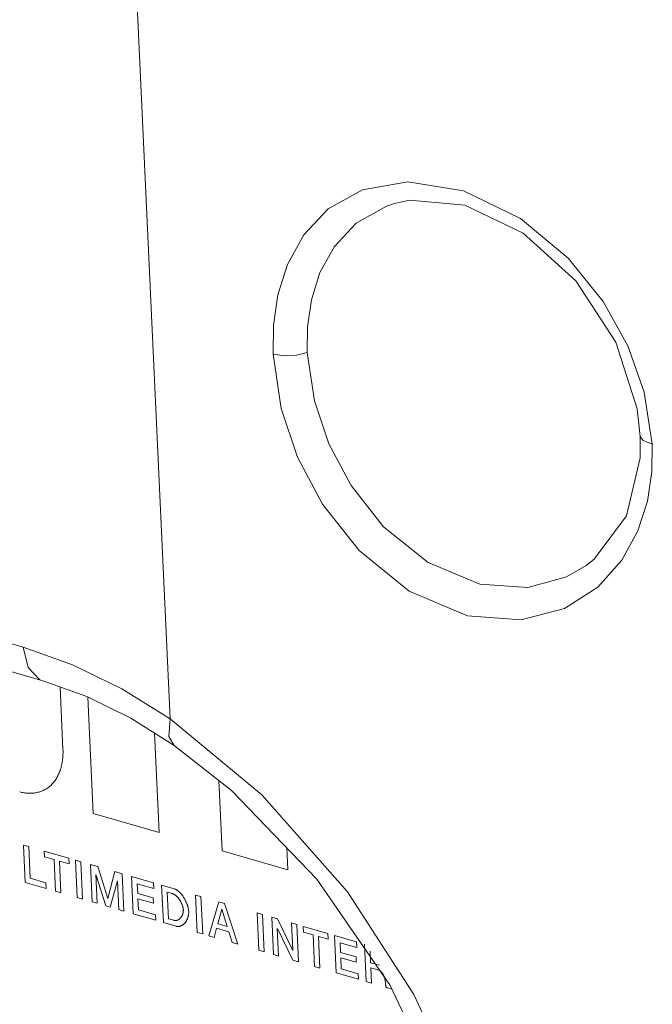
# Model space of a CAD drawing. Header units: millimetres. Extents: x 3925 to 5043, y -86 to 778.
# Tile 138 of 256: x 4587.82 to 4590.84, y 112 to 116.71. Entities that reach past the tile are written whole.
import ezdxf

# ---------------------------------------------------------------- set-up
doc = ezdxf.new("R2010")
doc.units = ezdxf.units.MM
doc.header["$LTSCALE"] = 46.255
doc.layers.add('H30K-IO-LABEDXF_CONTINUOUS_LINE', color=7, linetype='CONTINUOUS')
doc.layers.add('H30K-REAR-CODXF_CONTINUOUS_LINE', color=7, linetype='CONTINUOUS')

msp = doc.modelspace()

# ---------------------------------------------------------------- linework, layer by layer
at = {"layer": 'H30K-IO-LABEDXF_CONTINUOUS_LINE', "color": 7, "linetype": 'Continuous', "lineweight": 0}
for p, q in [((4588.0239, 113.2161), (4588.0102, 113.5138)), ((4588.1425, 113.4658), (4588.1681, 112.9098)), ((4588.4837, 112.818), (4588.4618, 113.2937)), ((4588.7688, 113.0674), (4588.7843, 112.7305)), ((4588.1681, 112.9098), (4588.4837, 112.818)), ((4587.8604, 112.751), (4587.8347, 112.7584)), ((4587.8347, 112.7584), (4587.8429, 112.5797)), ((4587.8673, 112.5991), (4587.8604, 112.751)), ((4588.0524, 112.6951), (4587.9338, 112.7296)), ((4587.9338, 112.7296), (4587.935, 112.7025)), ((4588.7843, 112.7305), (4589.0986, 112.6391)), ((4589.0986, 112.6391), (4589.0937, 112.7448)), ((4587.935, 112.7025), (4587.9814, 112.689)), ((4587.9814, 112.689), (4587.9883, 112.5376)), ((4588.0071, 112.6815), (4588.0536, 112.668)), ((4588.014, 112.5301), (4588.0071, 112.6815)), ((4588.0536, 112.668), (4588.0524, 112.6951)), ((4588.1095, 112.6786), (4588.0839, 112.6861)), ((4588.0839, 112.6861), (4588.0921, 112.5074)), ((4588.1178, 112.4999), (4588.1095, 112.6786)), ((4588.1911, 112.6549), (4588.1548, 112.6654)), ((4588.1548, 112.6654), (4588.163, 112.4867)), ((4588.2379, 112.5031), (4588.1911, 112.6549)), ((4588.2713, 112.6315), (4588.2382, 112.503)), ((4588.307, 112.6212), (4588.2713, 112.6315)), ((4587.9415, 112.5775), (4587.8673, 112.5991)), ((4588.1874, 112.4797), (4588.181, 112.6176)), ((4588.1816, 112.6174), (4588.2286, 112.4677)), ((4588.2497, 112.4615), (4588.284, 112.5876)), ((4588.2845, 112.5875), (4588.2909, 112.4496)), ((4588.3152, 112.4425), (4588.307, 112.6212)), ((4588.4573, 112.5773), (4588.352, 112.608)), ((4588.352, 112.608), (4588.3603, 112.4293)), ((4587.8429, 112.5797), (4587.9428, 112.5507)), ((4587.9428, 112.5507), (4587.9415, 112.5775)), ((4587.9883, 112.5376), (4588.014, 112.5301)), ((4588.379, 112.5734), (4588.4586, 112.5502)), ((4588.3811, 112.5267), (4588.379, 112.5734)), ((4588.4586, 112.5502), (4588.4573, 112.5773)), ((4588.5562, 112.5486), (4588.4956, 112.5662)), ((4588.4956, 112.5662), (4588.5038, 112.3875)), ((4588.0921, 112.5074), (4588.1178, 112.4999)), ((4588.4551, 112.5052), (4588.3811, 112.5267)), ((4588.3823, 112.5013), (4588.4562, 112.4798)), ((4588.3847, 112.4486), (4588.3823, 112.5013)), ((4588.4562, 112.4798), (4588.4551, 112.5052)), ((4588.5225, 112.5332), (4588.5477, 112.5259)), ((4588.5283, 112.4055), (4588.5225, 112.5332)), ((4588.6838, 112.5116), (4588.6581, 112.519)), ((4588.6581, 112.519), (4588.6663, 112.3404)), ((4588.692, 112.3329), (4588.6838, 112.5116)), ((4588.163, 112.4867), (4588.1874, 112.4797)), ((4588.2286, 112.4677), (4588.2497, 112.4615)), ((4588.2909, 112.4496), (4588.3152, 112.4425)), ((4588.466, 112.425), (4588.3847, 112.4486)), ((4588.7688, 112.4867), (4588.7208, 112.3244)), ((4588.7645, 112.382), (4588.7832, 112.4522)), ((4588.7959, 112.4788), (4588.7688, 112.4867)), ((4588.7838, 112.452), (4588.8093, 112.3689)), ((4588.8605, 112.2837), (4588.7959, 112.4788)), ((4588.3603, 112.4293), (4588.4672, 112.3982)), ((4588.4672, 112.3982), (4588.466, 112.425)), ((4588.5535, 112.3982), (4588.5283, 112.4055)), ((4588.9776, 112.4261), (4588.9519, 112.4336)), ((4588.9519, 112.4336), (4588.9601, 112.2549)), ((4588.9858, 112.2474), (4588.9776, 112.4261)), ((4589.0495, 112.4051), (4589.0223, 112.413)), ((4589.0223, 112.413), (4589.0305, 112.2344)), ((4589.1224, 112.254), (4589.0495, 112.4051)), ((4588.5038, 112.3875), (4588.5644, 112.3699)), ((4588.7473, 112.3167), (4588.7587, 112.3601)), ((4588.7587, 112.3601), (4588.8171, 112.3431)), ((4588.8093, 112.3689), (4588.7645, 112.382)), ((4589.0549, 112.2274), (4589.0488, 112.3587)), ((4589.0497, 112.3585), (4589.1224, 112.2077)), ((4589.1413, 112.3784), (4589.1169, 112.3855)), ((4589.1169, 112.3855), (4589.123, 112.2539)), ((4589.1495, 112.1999), (4589.1413, 112.3784)), ((4589.2905, 112.335), (4589.1722, 112.3694)), ((4589.1722, 112.3694), (4589.1734, 112.3423)), ((4588.6663, 112.3404), (4588.692, 112.3329)), ((4588.7208, 112.3244), (4588.7473, 112.3167)), ((4588.8171, 112.3431), (4588.8331, 112.2917)), ((4589.1734, 112.3423), (4589.2197, 112.3288)), ((4589.2197, 112.3288), (4589.2267, 112.1774)), ((4589.2452, 112.3214), (4589.2917, 112.3079)), ((4589.2522, 112.17), (4589.2452, 112.3214)), ((4589.2917, 112.3079), (4589.2905, 112.335)), ((4589.4272, 112.2952), (4589.322, 112.3258)), ((4589.322, 112.3258), (4589.3302, 112.1472)), ((4588.8331, 112.2917), (4588.8605, 112.2837)), ((4588.9601, 112.2549), (4588.9858, 112.2474)), ((4589.3489, 112.2913), (4589.4285, 112.2681)), ((4589.351, 112.2446), (4589.3489, 112.2913)), ((4589.4285, 112.2681), (4589.4272, 112.2952)), ((4589.4655, 112.2841), (4589.4737, 112.1054)), ((4589.0305, 112.2344), (4589.0549, 112.2274)), ((4589.1224, 112.2077), (4589.1495, 112.1999)), ((4589.425, 112.2231), (4589.351, 112.2446)), ((4589.3522, 112.2192), (4589.4262, 112.1977)), ((4589.3546, 112.1665), (4589.3522, 112.2192)), ((4589.4262, 112.1977), (4589.425, 112.2231)), ((4589.4949, 112.1953), (4589.4924, 112.2511)), ((4589.2267, 112.1774), (4589.2522, 112.17)), ((4589.4359, 112.1429), (4589.3546, 112.1665)), ((4589.537, 112.1831), (4589.4949, 112.1953)), ((4589.496, 112.1714), (4589.5337, 112.1604)), ((4589.4994, 112.098), (4589.496, 112.1714)), ((4589.3302, 112.1472), (4589.4371, 112.1161)), ((4589.4371, 112.1161), (4589.4359, 112.1429)), ((4589.4737, 112.1054), (4589.4994, 112.098)), ((4589.5651, 112.1047), (4589.5651, 112.1034)), ((4589.5651, 112.1034), (4589.5652, 112.1013)), ((4589.5652, 112.1013), (4589.5653, 112.0999)), ((4589.5653, 112.0999), (4589.5654, 112.0985)), ((4589.5701, 112.0774), (4589.5977, 112.0694))]:
    msp.add_line(p, q, dxfattribs=at)
for points in [[(4587.9681, 113.0453), (4587.9714, 113.0486), (4587.9746, 113.052), (4587.9777, 113.0556), (4587.9807, 113.0593), (4587.9837, 113.0632), (4587.9865, 113.0672), (4587.9892, 113.0713), (4587.9919, 113.0756), (4587.9945, 113.0799), (4587.9969, 113.0844), (4587.9993, 113.089), (4588.0015, 113.0937), (4588.0037, 113.0985), (4588.0058, 113.1034), (4588.0077, 113.1084), (4588.0096, 113.1135), (4588.0113, 113.1187), (4588.013, 113.124), (4588.0145, 113.1293), (4588.0159, 113.1347), (4588.0172, 113.1402), (4588.0185, 113.1458), (4588.0196, 113.1514), (4588.0205, 113.1571), (4588.0214, 113.1628), (4588.0222, 113.1686), (4588.0228, 113.1744), (4588.0233, 113.1803), (4588.0237, 113.1862), (4588.024, 113.1921), (4588.0241, 113.1981), (4588.0242, 113.2041), (4588.0241, 113.2101), (4588.0239, 113.2161)], [(4587.817, 113.0126), (4587.8219, 113.0113), (4587.8268, 113.0101), (4587.8318, 113.009), (4587.8367, 113.0081), (4587.8417, 113.0073), (4587.8466, 113.0067), (4587.8515, 113.0062), (4587.8564, 113.0059), (4587.8613, 113.0057), (4587.8662, 113.0057), (4587.871, 113.0058), (4587.8758, 113.006), (4587.8806, 113.0064), (4587.8854, 113.0069), (4587.8901, 113.0076), (4587.8948, 113.0084), (4587.8994, 113.0093), (4587.904, 113.0104), (4587.9085, 113.0116), (4587.913, 113.0129), (4587.9174, 113.0144), (4587.9218, 113.016), (4587.9261, 113.0177), (4587.9303, 113.0196), (4587.9345, 113.0216), (4587.9386, 113.0237), (4587.9426, 113.0259), (4587.9465, 113.0283), (4587.9503, 113.0308), (4587.9541, 113.0335), (4587.9577, 113.0362), (4587.9613, 113.0391), (4587.9648, 113.0421), (4587.9681, 113.0453)], [(4588.625, 112.4405), (4588.6249, 112.4426), (4588.6247, 112.4448), (4588.6244, 112.447), (4588.6241, 112.4493), (4588.6238, 112.4515), (4588.6233, 112.4538), (4588.6229, 112.4561), (4588.6223, 112.4585), (4588.6217, 112.4608), (4588.6211, 112.4632), (4588.6204, 112.4656), (4588.6197, 112.468), (4588.6189, 112.4704), (4588.6181, 112.4728), (4588.6172, 112.4752), (4588.6163, 112.4776), (4588.6153, 112.48), (4588.6143, 112.4825), (4588.6132, 112.4849), (4588.6121, 112.4873), (4588.611, 112.4896), (4588.6098, 112.492), (4588.6086, 112.4944), (4588.6074, 112.4967), (4588.6061, 112.499), (4588.6048, 112.5013), (4588.6035, 112.5036), (4588.6021, 112.5059), (4588.6007, 112.5081), (4588.5993, 112.5103), (4588.5978, 112.5124), (4588.5964, 112.5146), (4588.5949, 112.5166), (4588.5933, 112.5187), (4588.5918, 112.5207), (4588.5902, 112.5226), (4588.5886, 112.5245), (4588.587, 112.5264), (4588.5854, 112.5282), (4588.5838, 112.53), (4588.5821, 112.5316), (4588.5804, 112.5333), (4588.5787, 112.5348), (4588.577, 112.5364), (4588.5753, 112.5378), (4588.5736, 112.5392), (4588.5719, 112.5405), (4588.5702, 112.5417), (4588.5684, 112.5428), (4588.5667, 112.5439), (4588.5649, 112.5449), (4588.5632, 112.5458), (4588.5615, 112.5466), (4588.5597, 112.5474), (4588.558, 112.548), (4588.5562, 112.5486)], [(4588.5477, 112.5259), (4588.549, 112.5255), (4588.5503, 112.525), (4588.5516, 112.5245), (4588.5529, 112.5238), (4588.5542, 112.5232), (4588.5555, 112.5224), (4588.5568, 112.5216), (4588.5581, 112.5208), (4588.5594, 112.5199), (4588.5608, 112.5189), (4588.5621, 112.5179), (4588.5633, 112.5169), (4588.5646, 112.5157), (4588.5659, 112.5146), (4588.5672, 112.5134), (4588.5684, 112.5121), (4588.5697, 112.5108), (4588.5709, 112.5095), (4588.5722, 112.5082), (4588.5734, 112.5067), (4588.5746, 112.5053), (4588.5757, 112.5038), (4588.5769, 112.5023), (4588.5781, 112.5008), (4588.5792, 112.4992), (4588.5803, 112.4976), (4588.5814, 112.496), (4588.5824, 112.4944), (4588.5835, 112.4927), (4588.5845, 112.4911), (4588.5855, 112.4894), (4588.5865, 112.4877), (4588.5874, 112.4859), (4588.5883, 112.4842), (4588.5892, 112.4825), (4588.5901, 112.4807), (4588.5909, 112.4789), (4588.5917, 112.4772), (4588.5924, 112.4754), (4588.5932, 112.4736), (4588.5939, 112.4719), (4588.5945, 112.4701), (4588.5951, 112.4683), (4588.5957, 112.4665), (4588.5963, 112.4648), (4588.5968, 112.463), (4588.5972, 112.4613), (4588.5976, 112.4596), (4588.598, 112.4579), (4588.5983, 112.4562), (4588.5986, 112.4545), (4588.5989, 112.4528), (4588.5991, 112.4512), (4588.5992, 112.4495), (4588.5993, 112.4479)], [(4588.5993, 112.4479), (4588.5994, 112.4464), (4588.5994, 112.4448), (4588.5993, 112.4432), (4588.5992, 112.4416), (4588.5991, 112.4401), (4588.5989, 112.4385), (4588.5987, 112.437), (4588.5984, 112.4354), (4588.5981, 112.4339), (4588.5977, 112.4324), (4588.5974, 112.4309), (4588.5969, 112.4295), (4588.5965, 112.428), (4588.596, 112.4266), (4588.5954, 112.4251), (4588.5948, 112.4237), (4588.5942, 112.4224), (4588.5936, 112.421), (4588.5929, 112.4197), (4588.5922, 112.4184), (4588.5914, 112.4171), (4588.5906, 112.4159), (4588.5898, 112.4146), (4588.589, 112.4135), (4588.5881, 112.4123), (4588.5873, 112.4112), (4588.5863, 112.4101), (4588.5854, 112.409), (4588.5844, 112.408), (4588.5834, 112.407), (4588.5824, 112.4061), (4588.5814, 112.4052), (4588.5803, 112.4043), (4588.5793, 112.4035), (4588.5782, 112.4027), (4588.5771, 112.402), (4588.5759, 112.4013), (4588.5748, 112.4007), (4588.5736, 112.4001), (4588.5724, 112.3995), (4588.5712, 112.3991), (4588.57, 112.3986), (4588.5688, 112.3982), (4588.5676, 112.3979), (4588.5663, 112.3976), (4588.5651, 112.3974), (4588.5638, 112.3973), (4588.5626, 112.3972), (4588.5613, 112.3971), (4588.56, 112.3971), (4588.5587, 112.3972), (4588.5574, 112.3974), (4588.5561, 112.3976), (4588.5548, 112.3978), (4588.5535, 112.3982)], [(4588.5644, 112.3699), (4588.5662, 112.3694), (4588.5679, 112.369), (4588.5696, 112.3688), (4588.5714, 112.3686), (4588.5731, 112.3685), (4588.5748, 112.3685), (4588.5765, 112.3685), (4588.5781, 112.3687), (4588.5798, 112.3689), (4588.5815, 112.3693), (4588.5831, 112.3697), (4588.5847, 112.3701), (4588.5863, 112.3707), (4588.5879, 112.3713), (4588.5895, 112.372), (4588.591, 112.3728), (4588.5925, 112.3736), (4588.594, 112.3745), (4588.5955, 112.3754), (4588.597, 112.3765), (4588.5984, 112.3775), (4588.5998, 112.3787), (4588.6012, 112.3799), (4588.6025, 112.3811), (4588.6038, 112.3825), (4588.6051, 112.3838), (4588.6064, 112.3852), (4588.6076, 112.3867), (4588.6088, 112.3882), (4588.61, 112.3898), (4588.6111, 112.3914), (4588.6122, 112.393), (4588.6132, 112.3947), (4588.6143, 112.3964), (4588.6152, 112.3982), (4588.6162, 112.3999), (4588.6171, 112.4018), (4588.6179, 112.4036), (4588.6187, 112.4055), (4588.6195, 112.4074), (4588.6202, 112.4094), (4588.6209, 112.4113), (4588.6215, 112.4133), (4588.6221, 112.4153), (4588.6226, 112.4174), (4588.6231, 112.4194), (4588.6236, 112.4215), (4588.6239, 112.4235), (4588.6243, 112.4256), (4588.6245, 112.4277), (4588.6248, 112.4298), (4588.6249, 112.432), (4588.625, 112.4341), (4588.6251, 112.4362), (4588.6251, 112.4383), (4588.625, 112.4405)], [(4589.5337, 112.1604), (4589.5344, 112.1602), (4589.5351, 112.16), (4589.5357, 112.1597), (4589.5364, 112.1594), (4589.5371, 112.1591), (4589.5377, 112.1587), (4589.5384, 112.1583), (4589.539, 112.1579), (4589.5397, 112.1575), (4589.5403, 112.157), (4589.541, 112.1566), (4589.5416, 112.156), (4589.5422, 112.1555), (4589.5428, 112.155), (4589.5435, 112.1544), (4589.5441, 112.1538), (4589.5447, 112.1532), (4589.5453, 112.1525), (4589.5459, 112.1519), (4589.5465, 112.1512), (4589.5471, 112.1505), (4589.5477, 112.1498), (4589.5482, 112.1491), (4589.5488, 112.1483), (4589.5494, 112.1476), (4589.5499, 112.1468), (4589.5505, 112.146), (4589.551, 112.1452), (4589.5515, 112.1444), (4589.5521, 112.1435), (4589.5526, 112.1427), (4589.5531, 112.1418), (4589.5536, 112.141), (4589.5541, 112.1401), (4589.5546, 112.1392), (4589.5551, 112.1383), (4589.5555, 112.1374), (4589.556, 112.1365), (4589.5565, 112.1355), (4589.5569, 112.1346), (4589.5573, 112.1337), (4589.5578, 112.1327), (4589.5582, 112.1318), (4589.5586, 112.1308), (4589.559, 112.1299), (4589.5594, 112.1289), (4589.5597, 112.128), (4589.5601, 112.127)], [(4589.5601, 112.127), (4589.5604, 112.1261), (4589.5607, 112.1253), (4589.561, 112.1244), (4589.5613, 112.1235), (4589.5616, 112.1227), (4589.5618, 112.1218), (4589.5621, 112.121), (4589.5623, 112.1201), (4589.5626, 112.1192), (4589.5628, 112.1184), (4589.563, 112.1175), (4589.5632, 112.1167), (4589.5634, 112.1159), (4589.5636, 112.115), (4589.5638, 112.1142), (4589.564, 112.1134), (4589.5641, 112.1125), (4589.5643, 112.1117), (4589.5644, 112.1109), (4589.5645, 112.1101), (4589.5646, 112.1093), (4589.5647, 112.1085), (4589.5648, 112.1077), (4589.5649, 112.107), (4589.565, 112.1062), (4589.565, 112.1055), (4589.5651, 112.1047)], [(4589.5654, 112.0985), (4589.5655, 112.0978), (4589.5655, 112.097), (4589.5656, 112.0963), (4589.5656, 112.0956), (4589.5657, 112.0949), (4589.5658, 112.0942), (4589.5659, 112.0935), (4589.5659, 112.0928), (4589.566, 112.092), (4589.5661, 112.0913), (4589.5662, 112.0906), (4589.5664, 112.0899), (4589.5665, 112.0892), (4589.5666, 112.0885), (4589.5667, 112.0878), (4589.5669, 112.0871), (4589.5671, 112.0864), (4589.5672, 112.0856), (4589.5674, 112.0849), (4589.5676, 112.0842), (4589.5678, 112.0835), (4589.568, 112.0828), (4589.5682, 112.0821), (4589.5685, 112.0815), (4589.5687, 112.0808), (4589.569, 112.0801), (4589.5692, 112.0794), (4589.5695, 112.0787), (4589.5698, 112.0781), (4589.5701, 112.0774)]]:
    msp.add_lwpolyline(points, dxfattribs=at)
at = {"layer": 'H30K-REAR-CODXF_CONTINUOUS_LINE', "color": 7, "linetype": 'Continuous', "lineweight": 0}
for p, q in [((4506.9998, 137.2163), (4587.8336, 113.7049)), ((4507.0932, 137.0549), (4587.927, 113.5436)), ((4588.3253, 117.9325), (4588.5357, 113.3611)), ((4589.6087, 115.8266), (4589.6096, 115.8268)), ((4590.8033, 114.9245), (4590.8416, 114.6754)), ((4590.7693, 114.8447), (4590.7839, 114.7127)), ((4590.7839, 114.7125), (4590.7832, 114.6097)), ((4590.7839, 114.7125), (4590.7839, 114.7127)), ((4590.5267, 114.0953), (4590.5257, 114.0946)), ((4587.8336, 113.7049), (4588.0702, 113.6204)), ((4588.0702, 113.6204), (4588.3047, 113.5056)), ((4588.3047, 113.5056), (4588.5357, 113.3611)), ((4588.5561, 113.2345), (4588.3479, 113.365))]:
    msp.add_line(p, q, dxfattribs=at)
for points in [[(4589.0295, 115.1056), (4589.0312, 115.2444), (4589.052, 115.3887), (4589.0977, 115.5348), (4589.1753, 115.6756), (4589.2924, 115.8), (4589.456, 115.8919), (4589.6723, 115.9302)], [(4589.6723, 115.9302), (4589.9384, 115.8875), (4590.211, 115.7544), (4590.4389, 115.5648), (4590.6071, 115.3568), (4590.725, 115.1453), (4590.8033, 114.9245)], [(4589.6095, 115.8268), (4589.6814, 115.8417), (4589.9448, 115.8187), (4590.224, 115.685), (4590.4767, 115.4562), (4590.6665, 115.1631), (4590.7693, 114.8447)], [(4589.1919, 115.1137), (4589.1934, 115.2372), (4589.2119, 115.3656), (4589.2525, 115.4956), (4589.3214, 115.621), (4589.4255, 115.732), (4589.5709, 115.8142), (4589.6087, 115.8266)], [(4589.0295, 115.1056), (4589.0822, 115.098), (4589.1406, 115.1009), (4589.1919, 115.1137)], [(4590.5812, 113.9914), (4590.4224, 113.89), (4590.2153, 113.8351), (4589.9575, 113.8546), (4589.6798, 113.9726), (4589.4398, 114.1672), (4589.2649, 114.3889), (4589.1457, 114.6137), (4589.0677, 114.8458), (4589.0295, 115.1056)], [(4590.5257, 114.0946), (4590.4312, 114.0402), (4590.2467, 113.9899), (4590.0171, 114.0055), (4589.7699, 114.1088), (4589.5565, 114.2806), (4589.4011, 114.477), (4589.2951, 114.6765), (4589.2259, 114.8828), (4589.1919, 115.1137)], [(4590.8416, 114.6754), (4590.7975, 114.6922), (4590.7839, 114.7125)], [(4590.8416, 114.6754), (4590.8396, 114.5426), (4590.8187, 114.4033)], [(4590.7832, 114.6097), (4590.7175, 114.3331), (4590.5642, 114.1246), (4590.5257, 114.0946)], [(4590.8187, 114.4033), (4590.773, 114.2604), (4590.6962, 114.1198), (4590.5812, 113.9914)], [(4587.8336, 113.7049), (4587.8572, 113.6067), (4587.9127, 113.549), (4587.927, 113.5436)], [(4588.3479, 113.365), (4588.1374, 113.4683), (4587.927, 113.5436)], [(4588.5357, 113.3611), (4588.5306, 113.2769), (4588.5561, 113.2345)], [(4588.5357, 113.3611), (4588.9752, 112.9984), (4589.3838, 112.5348), (4589.7019, 112.0432), (4589.9284, 111.5571), (4590.0835, 111.0498)], [(4588.5562, 113.2345), (4588.8303, 113.0191), (4589.2372, 112.5954), (4589.5879, 112.0867), (4589.8537, 111.5233), (4590.0141, 110.9408), (4590.0577, 110.5556)]]:
    msp.add_lwpolyline(points, dxfattribs=at)

doc.saveas('drawing.dxf')
